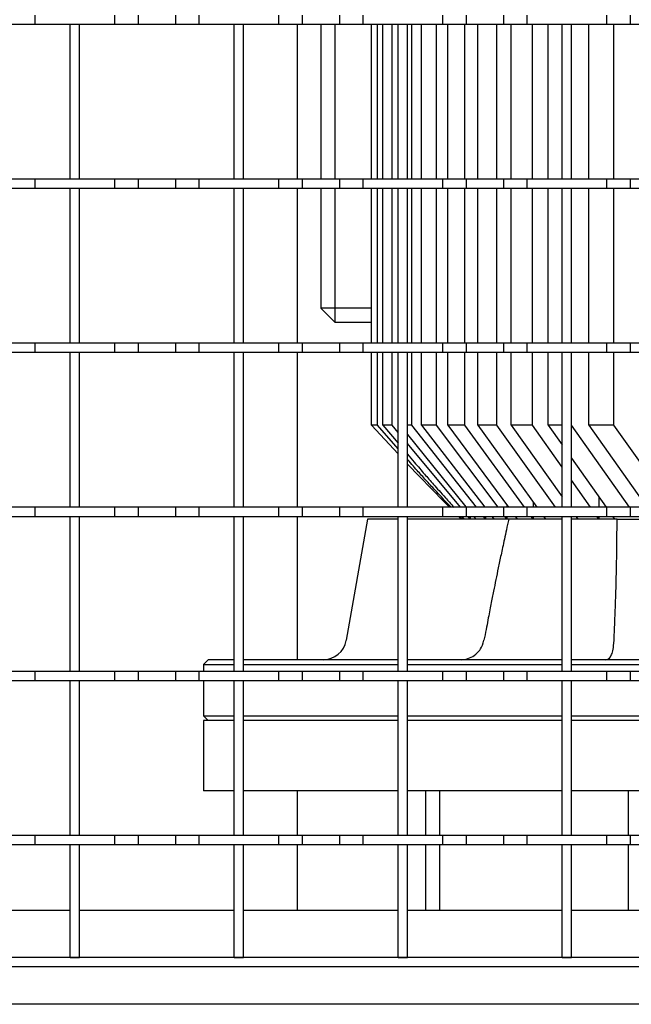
# Model space of a CAD drawing. Extents: x -72 to 51457, y 0 to 26838.
# Tile 136 of 203: x 10121 to 10251, y 8833 to 9043. Entities that reach past the tile are written whole.
import ezdxf

# ---------------------------------------------------------------- set-up
doc = ezdxf.new("R2010")
doc.units = 0
doc.header["$LTSCALE"] = 12
doc.linetypes.add('SOLID_THIN', pattern=[0])
doc.layers.get('0').update_dxf_attribs({"linetype": 'CONTINUOUS'})

# ---------------------------------------------------------------- blocks, each defined once
blk = doc.blocks.new('Vela_Drauf')
at = {"color": 7, "linetype": 'SOLID_THIN', "lineweight": 25}
for p, q in [((10123.76, 9043.68), (10123.76, 9041.68)), ((10140.76, 9043.68), (10140.76, 9041.68)), ((10145.76, 9043.68), (10145.76, 9041.68)), ((10153.76, 9043.68), (10153.76, 9041.68)), ((10158.76, 9043.68), (10158.76, 9041.68)), ((10175.76, 9043.68), (10175.76, 9041.68)), ((10180.76, 9043.68), (10180.76, 9041.68)), ((10188.76, 9043.68), (10188.76, 9041.68)), ((10193.76, 9043.68), (10193.76, 9041.68)), ((10210.76, 9043.68), (10210.76, 9041.68)), ((10215.76, 9043.68), (10215.76, 9041.68)), ((10223.76, 9043.68), (10223.76, 9041.68)), ((10228.76, 9043.68), (10228.76, 9041.68)), ((10245.76, 9043.68), (10245.76, 9041.68)), ((10250.76, 9043.68), (10250.76, 9041.68)), ((10123.76, 9041.68), (10118.76, 9041.68)), ((10140.76, 9041.68), (10123.76, 9041.68)), ((10133.26, 9041.68), (10131.26, 9041.68)), ((10131.26, 9008.68), (10131.26, 9041.68)), ((10133.26, 9008.68), (10133.26, 9041.68)), ((10145.76, 9041.68), (10140.76, 9041.68)), ((10153.76, 9041.68), (10145.76, 9041.68)), ((10158.76, 9041.68), (10153.76, 9041.68)), ((10175.76, 9041.68), (10158.76, 9041.68)), ((10168.26, 9041.68), (10166.26, 9041.68)), ((10166.26, 9008.68), (10166.26, 9041.68)), ((10168.26, 9008.68), (10168.26, 9041.68)), ((10180.76, 9041.68), (10175.76, 9041.68)), ((10179.76, 9041.68), (10179.76, 9008.68)), ((10188.76, 9041.68), (10180.76, 9041.68)), ((10184.76, 9041.68), (10184.76, 9008.68)), ((10187.76, 9041.68), (10187.76, 9008.68)), ((10193.76, 9041.68), (10188.76, 9041.68)), ((10210.76, 9041.68), (10193.76, 9041.68)), ((10195.61, 9008.68), (10195.61, 9041.68)), ((10196.84, 9008.68), (10196.84, 9041.68)), ((10198, 9008.68), (10198, 9041.68)), ((10199.98, 9008.68), (10199.98, 9041.68)), ((10203.26, 9041.68), (10201.26, 9041.68)), ((10201.26, 9008.68), (10201.26, 9041.68)), ((10203.26, 9008.68), (10203.26, 9041.68)), ((10204.23, 9008.68), (10204.23, 9041.68)), ((10206.29, 9008.68), (10206.29, 9041.68)), ((10209.43, 9008.68), (10209.43, 9041.68)), ((10215.76, 9041.68), (10210.76, 9041.68)), ((10211.85, 9008.68), (10211.85, 9041.68)), ((10215.49, 9008.68), (10215.49, 9041.68)), ((10223.76, 9041.68), (10215.76, 9041.68)), ((10218.25, 9008.68), (10218.25, 9041.68)), ((10222.33, 9008.68), (10222.33, 9041.68)), ((10228.76, 9041.68), (10223.76, 9041.68)), ((10225.41, 9008.68), (10225.41, 9041.68)), ((10245.76, 9041.68), (10228.76, 9041.68)), ((10229.93, 9008.68), (10229.93, 9041.68)), ((10233.32, 9008.68), (10233.32, 9041.68)), ((10238.26, 9041.68), (10236.26, 9041.68)), ((10236.26, 9008.68), (10236.26, 9041.68)), ((10238.26, 9008.68), (10238.26, 9041.68)), ((10238.27, 9008.68), (10238.27, 9041.68)), ((10241.96, 9008.68), (10241.96, 9041.68)), ((10250.76, 9041.68), (10245.76, 9041.68)), ((10247.33, 9008.68), (10247.33, 9041.68)), ((10258.76, 9041.68), (10250.76, 9041.68)), ((10123.76, 9008.68), (10118.76, 9008.68)), ((10123.76, 9008.68), (10123.76, 9006.68)), ((10140.76, 9008.68), (10123.76, 9008.68)), ((10133.26, 9008.68), (10131.26, 9008.68)), ((10140.76, 9008.68), (10140.76, 9006.68)), ((10145.76, 9008.68), (10140.76, 9008.68)), ((10145.76, 9008.68), (10145.76, 9006.68)), ((10153.76, 9008.68), (10145.76, 9008.68)), ((10153.76, 9008.68), (10153.76, 9006.68)), ((10158.76, 9008.68), (10153.76, 9008.68)), ((10175.76, 9008.68), (10158.76, 9008.68)), ((10158.76, 9008.68), (10158.76, 9006.68)), ((10168.26, 9008.68), (10166.26, 9008.68)), ((10175.76, 9008.68), (10175.76, 9006.68)), ((10180.76, 9008.68), (10175.76, 9008.68)), ((10180.76, 9008.68), (10180.76, 9006.68)), ((10188.76, 9008.68), (10180.76, 9008.68)), ((10188.76, 9008.68), (10188.76, 9006.68)), ((10193.76, 9008.68), (10188.76, 9008.68)), ((10210.76, 9008.68), (10193.76, 9008.68)), ((10193.76, 9008.68), (10193.76, 9006.68)), ((10203.26, 9008.68), (10201.26, 9008.68)), ((10210.76, 9008.68), (10210.76, 9006.68)), ((10215.76, 9008.68), (10210.76, 9008.68)), ((10215.76, 9008.68), (10215.76, 9006.68)), ((10223.76, 9008.68), (10215.76, 9008.68)), ((10223.76, 9008.68), (10223.76, 9006.68)), ((10228.76, 9008.68), (10223.76, 9008.68)), ((10245.76, 9008.68), (10228.76, 9008.68)), ((10228.76, 9008.68), (10228.76, 9006.68)), ((10238.26, 9008.68), (10236.26, 9008.68)), ((10245.76, 9008.68), (10245.76, 9006.68)), ((10250.76, 9008.68), (10245.76, 9008.68)), ((10258.76, 9008.68), (10250.76, 9008.68)), ((10250.76, 9008.68), (10250.76, 9006.68)), ((10123.76, 9006.68), (10118.76, 9006.68)), ((10140.76, 9006.68), (10123.76, 9006.68)), ((10133.26, 9006.68), (10131.26, 9006.68)), ((10131.26, 8973.68), (10131.26, 9006.68)), ((10133.26, 8973.68), (10133.26, 9006.68)), ((10145.76, 9006.68), (10140.76, 9006.68)), ((10153.76, 9006.68), (10145.76, 9006.68)), ((10158.76, 9006.68), (10153.76, 9006.68)), ((10175.76, 9006.68), (10158.76, 9006.68)), ((10168.26, 9006.68), (10166.26, 9006.68)), ((10166.26, 8973.68), (10166.26, 9006.68)), ((10168.26, 8973.68), (10168.26, 9006.68)), ((10180.76, 9006.68), (10175.76, 9006.68)), ((10179.76, 9006.68), (10179.76, 8973.68)), ((10188.76, 9006.68), (10180.76, 9006.68)), ((10184.76, 9006.68), (10184.76, 8981.18)), ((10187.76, 9006.68), (10187.76, 8981.18)), ((10193.76, 9006.68), (10188.76, 9006.68)), ((10210.76, 9006.68), (10193.76, 9006.68)), ((10195.61, 8973.68), (10195.61, 9006.68)), ((10196.84, 8973.68), (10196.84, 9006.68)), ((10198, 8973.68), (10198, 9006.68)), ((10199.98, 8973.68), (10199.98, 9006.68)), ((10203.26, 9006.68), (10201.26, 9006.68)), ((10201.26, 8973.68), (10201.26, 9006.68)), ((10203.26, 8973.68), (10203.26, 9006.68)), ((10204.23, 8973.68), (10204.23, 9006.68)), ((10206.29, 8973.68), (10206.29, 9006.68)), ((10209.43, 8973.68), (10209.43, 9006.68)), ((10215.76, 9006.68), (10210.76, 9006.68)), ((10211.85, 8973.68), (10211.85, 9006.68)), ((10215.49, 8973.68), (10215.49, 9006.68)), ((10223.76, 9006.68), (10215.76, 9006.68)), ((10218.25, 8973.68), (10218.25, 9006.68)), ((10222.33, 8973.68), (10222.33, 9006.68)), ((10228.76, 9006.68), (10223.76, 9006.68)), ((10225.41, 8973.68), (10225.41, 9006.68)), ((10245.76, 9006.68), (10228.76, 9006.68)), ((10229.93, 8973.68), (10229.93, 9006.68)), ((10233.32, 8973.68), (10233.32, 9006.68)), ((10238.26, 9006.68), (10236.26, 9006.68)), ((10236.26, 8973.68), (10236.26, 9006.68)), ((10238.26, 8973.68), (10238.26, 9006.68)), ((10238.27, 8973.68), (10238.27, 9006.68)), ((10241.96, 8973.68), (10241.96, 9006.68)), ((10250.76, 9006.68), (10245.76, 9006.68)), ((10247.33, 8973.68), (10247.33, 9006.68)), ((10258.76, 9006.68), (10250.76, 9006.68)), ((10187.76, 8981.18), (10184.76, 8981.18)), ((10184.76, 8981.18), (10187.76, 8978.18)), ((10195.61, 8981.18), (10187.76, 8981.18)), ((10187.76, 8981.18), (10187.76, 8978.18)), ((10187.76, 8978.18), (10195.61, 8978.18)), ((10123.76, 8973.68), (10118.76, 8973.68)), ((10123.76, 8973.68), (10123.76, 8971.68)), ((10140.76, 8973.68), (10123.76, 8973.68)), ((10133.26, 8973.68), (10131.26, 8973.68)), ((10140.76, 8973.68), (10140.76, 8971.68)), ((10145.76, 8973.68), (10140.76, 8973.68)), ((10145.76, 8973.68), (10145.76, 8971.68)), ((10153.76, 8973.68), (10145.76, 8973.68)), ((10153.76, 8973.68), (10153.76, 8971.68)), ((10158.76, 8973.68), (10153.76, 8973.68)), ((10158.76, 8973.68), (10158.76, 8971.68)), ((10175.76, 8973.68), (10158.76, 8973.68)), ((10168.26, 8973.68), (10166.26, 8973.68)), ((10175.76, 8973.68), (10175.76, 8971.68)), ((10180.76, 8973.68), (10175.76, 8973.68)), ((10180.76, 8973.68), (10180.76, 8971.68)), ((10188.76, 8973.68), (10180.76, 8973.68)), ((10188.76, 8973.68), (10188.76, 8971.68)), ((10193.76, 8973.68), (10188.76, 8973.68)), ((10193.76, 8973.68), (10193.76, 8971.68)), ((10210.76, 8973.68), (10193.76, 8973.68)), ((10203.26, 8973.68), (10201.26, 8973.68)), ((10210.76, 8973.68), (10210.76, 8971.68)), ((10215.76, 8973.68), (10210.76, 8973.68)), ((10215.76, 8973.68), (10215.76, 8971.68)), ((10223.76, 8973.68), (10215.76, 8973.68)), ((10223.76, 8973.68), (10223.76, 8971.68)), ((10228.76, 8973.68), (10223.76, 8973.68)), ((10228.76, 8973.68), (10228.76, 8971.68)), ((10245.76, 8973.68), (10228.76, 8973.68)), ((10238.26, 8973.68), (10236.26, 8973.68)), ((10245.76, 8973.68), (10245.76, 8971.68)), ((10250.76, 8973.68), (10245.76, 8973.68)), ((10250.76, 8973.68), (10250.76, 8971.68)), ((10258.76, 8973.68), (10250.76, 8973.68)), ((10123.76, 8971.68), (10118.76, 8971.68)), ((10140.76, 8971.68), (10123.76, 8971.68)), ((10133.26, 8971.68), (10131.26, 8971.68)), ((10131.26, 8938.68), (10131.26, 8971.68)), ((10133.26, 8938.68), (10133.26, 8971.68)), ((10145.76, 8971.68), (10140.76, 8971.68)), ((10153.76, 8971.68), (10145.76, 8971.68)), ((10158.76, 8971.68), (10153.76, 8971.68)), ((10175.76, 8971.68), (10158.76, 8971.68)), ((10168.26, 8971.68), (10166.26, 8971.68)), ((10166.26, 8938.68), (10166.26, 8971.68)), ((10168.26, 8938.68), (10168.26, 8971.68)), ((10180.76, 8971.68), (10175.76, 8971.68)), ((10179.76, 8971.68), (10179.76, 8938.68)), ((10188.76, 8971.68), (10180.76, 8971.68)), ((10193.76, 8971.68), (10188.76, 8971.68)), ((10210.76, 8971.68), (10193.76, 8971.68)), ((10195.61, 8956.18), (10195.61, 8971.68)), ((10196.84, 8956.18), (10196.84, 8971.68)), ((10198, 8956.18), (10198, 8971.68)), ((10199.98, 8956.18), (10199.98, 8971.68)), ((10203.26, 8971.68), (10201.26, 8971.68)), ((10201.26, 8938.68), (10201.26, 8971.68)), ((10203.26, 8938.68), (10203.26, 8971.68)), ((10204.23, 8956.18), (10204.23, 8971.68)), ((10206.29, 8956.18), (10206.29, 8971.68)), ((10209.43, 8956.18), (10209.43, 8971.68)), ((10215.76, 8971.68), (10210.76, 8971.68)), ((10211.85, 8956.18), (10211.85, 8971.68)), ((10215.49, 8956.18), (10215.49, 8971.68)), ((10223.76, 8971.68), (10215.76, 8971.68)), ((10218.25, 8956.18), (10218.25, 8971.68)), ((10222.33, 8956.18), (10222.33, 8971.68)), ((10228.76, 8971.68), (10223.76, 8971.68)), ((10225.41, 8956.18), (10225.41, 8971.68)), ((10245.76, 8971.68), (10228.76, 8971.68)), ((10229.93, 8956.18), (10229.93, 8971.68)), ((10233.32, 8956.18), (10233.32, 8971.68)), ((10238.26, 8971.68), (10236.26, 8971.68)), ((10236.26, 8938.68), (10236.26, 8971.68)), ((10238.26, 8938.68), (10238.26, 8971.68)), ((10238.27, 8956.18), (10238.27, 8971.68)), ((10241.96, 8956.18), (10241.96, 8971.68)), ((10250.76, 8971.68), (10245.76, 8971.68)), ((10247.33, 8956.18), (10247.33, 8971.68)), ((10258.76, 8971.68), (10250.76, 8971.68)), ((10196.84, 8956.18), (10195.61, 8956.18)), ((10195.61, 8956.18), (10201.26, 8950.07)), ((10201.26, 8951.18), (10196.84, 8956.18)), ((10199.98, 8956.18), (10198, 8956.18)), ((10198, 8956.18), (10201.26, 8952.37)), ((10201.26, 8954.66), (10199.98, 8956.18)), ((10204.23, 8956.18), (10203.26, 8956.18)), ((10217.98, 8938.68), (10204.23, 8956.18)), ((10209.43, 8956.18), (10206.29, 8956.18)), ((10206.29, 8956.18), (10219.77, 8938.68)), ((10222.61, 8938.68), (10209.43, 8956.18)), ((10215.49, 8956.18), (10211.85, 8956.18)), ((10211.85, 8956.18), (10224.85, 8938.68)), ((10228.27, 8938.68), (10215.49, 8956.18)), ((10222.33, 8956.18), (10218.25, 8956.18)), ((10218.25, 8956.18), (10230.91, 8938.68)), ((10234.87, 8938.68), (10222.33, 8956.18)), ((10229.93, 8956.18), (10225.41, 8956.18)), ((10225.41, 8956.18), (10236.26, 8940.95)), ((10236.26, 8947.26), (10229.93, 8956.18)), ((10236.26, 8956.18), (10233.32, 8956.18)), ((10233.32, 8956.18), (10236.26, 8952.03)), ((10250.65, 8938.68), (10238.27, 8956.18)), ((10247.33, 8956.18), (10241.96, 8956.18)), ((10241.96, 8956.18), (10254.36, 8938.68)), ((10259.8, 8938.68), (10247.33, 8956.18)), ((10203.26, 8954.18), (10215.74, 8938.8)), ((10214.57, 8938.68), (10203.26, 8952.26)), ((10238.26, 8949.2), (10245.7, 8938.68)), ((10203.26, 8947.91), (10211.01, 8939.93)), ((10242.34, 8938.68), (10238.26, 8944.44)), ((10211.01, 8939.93), (10212.26, 8938.68)), ((10230.09, 8939.81), (10230.09, 8938.68)), ((10244.11, 8940.93), (10244.11, 8938.68)), ((10123.76, 8938.68), (10118.76, 8938.68)), ((10123.76, 8938.68), (10123.76, 8936.68)), ((10140.76, 8938.68), (10123.76, 8938.68)), ((10133.26, 8938.68), (10131.26, 8938.68)), ((10140.76, 8938.68), (10140.76, 8936.68)), ((10145.76, 8938.68), (10140.76, 8938.68)), ((10145.76, 8938.68), (10145.76, 8936.68)), ((10153.76, 8938.68), (10145.76, 8938.68)), ((10153.76, 8938.68), (10153.76, 8936.68)), ((10158.76, 8938.68), (10153.76, 8938.68)), ((10158.76, 8938.68), (10158.76, 8936.68)), ((10175.76, 8938.68), (10158.76, 8938.68)), ((10168.26, 8938.68), (10166.26, 8938.68)), ((10175.76, 8938.68), (10175.76, 8936.68)), ((10180.76, 8938.68), (10175.76, 8938.68)), ((10180.76, 8938.68), (10180.76, 8936.68)), ((10188.76, 8938.68), (10180.76, 8938.68)), ((10188.76, 8938.68), (10188.76, 8936.68)), ((10193.76, 8938.68), (10188.76, 8938.68)), ((10210.76, 8938.68), (10193.76, 8938.68)), ((10193.76, 8938.68), (10193.76, 8936.68)), ((10203.26, 8938.68), (10201.26, 8938.68)), ((10210.76, 8938.68), (10210.76, 8936.68)), ((10215.76, 8938.68), (10210.76, 8938.68)), ((10215.76, 8938.68), (10215.76, 8936.68)), ((10223.76, 8938.68), (10215.76, 8938.68)), ((10223.76, 8938.68), (10223.76, 8936.68)), ((10228.76, 8938.68), (10223.76, 8938.68)), ((10224.49, 8939.17), (10224.49, 8938.68)), ((10245.76, 8938.68), (10228.76, 8938.68)), ((10228.76, 8938.68), (10228.76, 8936.68)), ((10238.26, 8938.68), (10236.26, 8938.68)), ((10245.76, 8938.68), (10245.76, 8936.68)), ((10250.76, 8938.68), (10245.76, 8938.68)), ((10258.76, 8938.68), (10250.76, 8938.68)), ((10250.76, 8938.68), (10250.76, 8936.68)), ((10123.76, 8936.68), (10118.76, 8936.68)), ((10140.76, 8936.68), (10123.76, 8936.68)), ((10133.26, 8936.68), (10131.26, 8936.68)), ((10131.26, 8903.68), (10131.26, 8936.68)), ((10133.26, 8903.68), (10133.26, 8936.68)), ((10145.76, 8936.68), (10140.76, 8936.68)), ((10153.76, 8936.68), (10145.76, 8936.68)), ((10158.76, 8936.68), (10153.76, 8936.68)), ((10175.76, 8936.68), (10158.76, 8936.68)), ((10168.26, 8936.68), (10166.26, 8936.68)), ((10166.26, 8903.68), (10166.26, 8936.68)), ((10168.26, 8903.68), (10168.26, 8936.68)), ((10180.76, 8936.68), (10175.76, 8936.68)), ((10179.76, 8936.68), (10179.76, 8906.18)), ((10188.76, 8936.68), (10180.76, 8936.68)), ((10193.76, 8936.68), (10188.76, 8936.68)), ((10194.76, 8936.18), (10190.2, 8910.32)), ((10210.76, 8936.68), (10193.76, 8936.68)), ((10201.26, 8936.18), (10194.76, 8936.18)), ((10203.26, 8936.68), (10201.26, 8936.68)), ((10201.26, 8903.68), (10201.26, 8936.68)), ((10203.26, 8903.68), (10203.26, 8936.68)), ((10224.87, 8936.18), (10203.26, 8936.18)), ((10215.76, 8936.68), (10210.76, 8936.68)), ((10214.26, 8936.68), (10214.76, 8936.18)), ((10214.91, 8936.18), (10214.44, 8936.68)), ((10214.91, 8936.68), (10214.91, 8936.18)), ((10214.97, 8936.68), (10215.42, 8936.18)), ((10223.76, 8936.68), (10215.76, 8936.68)), ((10216.65, 8936.18), (10216.23, 8936.68)), ((10216.65, 8936.68), (10216.65, 8936.18)), ((10217.45, 8936.68), (10217.86, 8936.18)), ((10219.95, 8936.18), (10219.55, 8936.68)), ((10219.95, 8936.68), (10219.95, 8936.18)), ((10221.31, 8936.68), (10221.7, 8936.18)), ((10228.76, 8936.68), (10223.76, 8936.68)), ((10224.49, 8936.18), (10224.11, 8936.68)), ((10224.49, 8936.68), (10224.49, 8936.18)), ((10236.26, 8936.18), (10224.87, 8936.18)), ((10226.33, 8936.68), (10226.7, 8936.18)), ((10245.76, 8936.68), (10228.76, 8936.68)), ((10230.09, 8936.18), (10229.73, 8936.68)), ((10230.09, 8936.68), (10230.09, 8936.18)), ((10232.36, 8936.68), (10232.72, 8936.18)), ((10238.26, 8936.68), (10236.26, 8936.68)), ((10236.26, 8903.68), (10236.26, 8936.68)), ((10238.26, 8903.68), (10238.26, 8936.68)), ((10248.01, 8936.18), (10238.26, 8936.18)), ((10239.3, 8936.68), (10239.66, 8936.18)), ((10244.11, 8936.18), (10243.75, 8936.68)), ((10244.11, 8936.68), (10244.11, 8936.18)), ((10250.76, 8936.68), (10245.76, 8936.68)), ((10247.11, 8936.68), (10247.47, 8936.18)), ((10248.01, 8936.18), (10271.26, 8936.18)), ((10258.76, 8936.68), (10250.76, 8936.68)), ((10160.76, 8906.18), (10159.76, 8905.18)), ((10166.26, 8906.18), (10160.76, 8906.18)), ((10201.26, 8906.18), (10168.26, 8906.18)), ((10236.26, 8906.18), (10203.26, 8906.18)), ((10271.26, 8906.18), (10238.26, 8906.18)), ((10159.76, 8905.18), (10159.76, 8903.68)), ((10159.76, 8905.18), (10166.26, 8905.18)), ((10168.26, 8905.18), (10201.26, 8905.18)), ((10203.26, 8905.18), (10236.26, 8905.18)), ((10238.26, 8905.18), (10271.26, 8905.18)), ((10123.76, 8903.68), (10118.76, 8903.68)), ((10140.76, 8903.68), (10123.76, 8903.68)), ((10123.76, 8903.68), (10123.76, 8901.68)), ((10133.26, 8903.68), (10131.26, 8903.68)), ((10140.76, 8903.68), (10140.76, 8901.68)), ((10145.76, 8903.68), (10140.76, 8903.68)), ((10153.76, 8903.68), (10145.76, 8903.68)), ((10145.76, 8903.68), (10145.76, 8901.68)), ((10153.76, 8903.68), (10153.76, 8901.68)), ((10158.76, 8903.68), (10153.76, 8903.68)), ((10175.76, 8903.68), (10158.76, 8903.68)), ((10158.76, 8903.68), (10158.76, 8901.68)), ((10168.26, 8903.68), (10166.26, 8903.68)), ((10175.76, 8903.68), (10175.76, 8901.68)), ((10180.76, 8903.68), (10175.76, 8903.68)), ((10180.76, 8903.68), (10180.76, 8901.68)), ((10188.76, 8903.68), (10180.76, 8903.68)), ((10188.76, 8903.68), (10188.76, 8901.68)), ((10193.76, 8903.68), (10188.76, 8903.68)), ((10210.76, 8903.68), (10193.76, 8903.68)), ((10193.76, 8903.68), (10193.76, 8901.68)), ((10203.26, 8903.68), (10201.26, 8903.68)), ((10210.76, 8903.68), (10210.76, 8901.68)), ((10215.76, 8903.68), (10210.76, 8903.68)), ((10223.76, 8903.68), (10215.76, 8903.68)), ((10215.76, 8903.68), (10215.76, 8901.68)), ((10223.76, 8903.68), (10223.76, 8901.68)), ((10228.76, 8903.68), (10223.76, 8903.68)), ((10245.76, 8903.68), (10228.76, 8903.68)), ((10228.76, 8903.68), (10228.76, 8901.68)), ((10238.26, 8903.68), (10236.26, 8903.68)), ((10245.76, 8903.68), (10245.76, 8901.68)), ((10250.76, 8903.68), (10245.76, 8903.68)), ((10250.76, 8903.68), (10250.76, 8901.68)), ((10258.76, 8903.68), (10250.76, 8903.68)), ((10123.76, 8901.68), (10118.76, 8901.68)), ((10140.76, 8901.68), (10123.76, 8901.68)), ((10133.26, 8901.68), (10131.26, 8901.68)), ((10131.26, 8868.68), (10131.26, 8901.68)), ((10133.26, 8868.68), (10133.26, 8901.68)), ((10145.76, 8901.68), (10140.76, 8901.68)), ((10153.76, 8901.68), (10145.76, 8901.68)), ((10158.76, 8901.68), (10153.76, 8901.68)), ((10175.76, 8901.68), (10158.76, 8901.68)), ((10159.76, 8901.68), (10159.76, 8894.18)), ((10168.26, 8901.68), (10166.26, 8901.68)), ((10166.26, 8868.68), (10166.26, 8901.68)), ((10168.26, 8868.68), (10168.26, 8901.68)), ((10180.76, 8901.68), (10175.76, 8901.68)), ((10188.76, 8901.68), (10180.76, 8901.68)), ((10193.76, 8901.68), (10188.76, 8901.68)), ((10210.76, 8901.68), (10193.76, 8901.68)), ((10203.26, 8901.68), (10201.26, 8901.68)), ((10201.26, 8868.68), (10201.26, 8901.68)), ((10203.26, 8868.68), (10203.26, 8901.68)), ((10215.76, 8901.68), (10210.76, 8901.68)), ((10223.76, 8901.68), (10215.76, 8901.68)), ((10228.76, 8901.68), (10223.76, 8901.68)), ((10245.76, 8901.68), (10228.76, 8901.68)), ((10238.26, 8901.68), (10236.26, 8901.68)), ((10236.26, 8868.68), (10236.26, 8901.68)), ((10238.26, 8868.68), (10238.26, 8901.68)), ((10250.76, 8901.68), (10245.76, 8901.68)), ((10258.76, 8901.68), (10250.76, 8901.68)), ((10159.76, 8894.18), (10160.76, 8893.18)), ((10159.76, 8894.18), (10166.26, 8894.18)), ((10168.26, 8894.18), (10201.26, 8894.18)), ((10203.26, 8894.18), (10236.26, 8894.18)), ((10238.26, 8894.18), (10271.26, 8894.18)), ((10159.76, 8893.18), (10159.76, 8878.18)), ((10166.26, 8893.18), (10159.76, 8893.18)), ((10201.26, 8893.18), (10168.26, 8893.18)), ((10236.26, 8893.18), (10203.26, 8893.18)), ((10271.26, 8893.18), (10238.26, 8893.18)), ((10166.26, 8878.18), (10159.76, 8878.18)), ((10201.26, 8878.18), (10168.26, 8878.18)), ((10179.76, 8878.18), (10179.76, 8868.68)), ((10236.26, 8878.18), (10203.26, 8878.18)), ((10207.09, 8878.18), (10207.09, 8868.68)), ((10210.15, 8868.68), (10210.15, 8878.18)), ((10271.26, 8878.18), (10238.26, 8878.18)), ((10250.45, 8868.68), (10250.45, 8878.18)), ((10123.76, 8868.68), (10118.76, 8868.68)), ((10140.76, 8868.68), (10123.76, 8868.68)), ((10123.76, 8868.68), (10123.76, 8866.68)), ((10133.26, 8868.68), (10131.26, 8868.68)), ((10140.76, 8868.68), (10140.76, 8866.68)), ((10145.76, 8868.68), (10140.76, 8868.68)), ((10145.76, 8868.68), (10145.76, 8866.68)), ((10153.76, 8868.68), (10145.76, 8868.68)), ((10153.76, 8868.68), (10153.76, 8866.68)), ((10158.76, 8868.68), (10153.76, 8868.68)), ((10175.76, 8868.68), (10158.76, 8868.68)), ((10158.76, 8868.68), (10158.76, 8866.68)), ((10168.26, 8868.68), (10166.26, 8868.68)), ((10175.76, 8868.68), (10175.76, 8866.68)), ((10180.76, 8868.68), (10175.76, 8868.68)), ((10180.76, 8868.68), (10180.76, 8866.68)), ((10188.76, 8868.68), (10180.76, 8868.68)), ((10188.76, 8868.68), (10188.76, 8866.68)), ((10193.76, 8868.68), (10188.76, 8868.68)), ((10193.76, 8868.68), (10193.76, 8866.68)), ((10210.76, 8868.68), (10193.76, 8868.68)), ((10203.26, 8868.68), (10201.26, 8868.68)), ((10210.76, 8868.68), (10210.76, 8866.68)), ((10215.76, 8868.68), (10210.76, 8868.68)), ((10215.76, 8868.68), (10215.76, 8866.68)), ((10223.76, 8868.68), (10215.76, 8868.68)), ((10223.76, 8868.68), (10223.76, 8866.68)), ((10228.76, 8868.68), (10223.76, 8868.68)), ((10245.76, 8868.68), (10228.76, 8868.68)), ((10228.76, 8868.68), (10228.76, 8866.68)), ((10238.26, 8868.68), (10236.26, 8868.68)), ((10245.76, 8868.68), (10245.76, 8866.68)), ((10250.76, 8868.68), (10245.76, 8868.68)), ((10250.76, 8868.68), (10250.76, 8866.68)), ((10258.76, 8868.68), (10250.76, 8868.68)), ((10123.76, 8866.68), (10118.76, 8866.68)), ((10140.76, 8866.68), (10123.76, 8866.68)), ((10133.26, 8866.68), (10131.26, 8866.68)), ((10131.26, 8842.68), (10131.26, 8866.68)), ((10133.26, 8842.68), (10133.26, 8866.68)), ((10145.76, 8866.68), (10140.76, 8866.68)), ((10153.76, 8866.68), (10145.76, 8866.68)), ((10158.76, 8866.68), (10153.76, 8866.68)), ((10175.76, 8866.68), (10158.76, 8866.68)), ((10168.26, 8866.68), (10166.26, 8866.68)), ((10166.26, 8842.68), (10166.26, 8866.68)), ((10168.26, 8842.68), (10168.26, 8866.68)), ((10180.76, 8866.68), (10175.76, 8866.68)), ((10179.76, 8866.68), (10179.76, 8852.68)), ((10188.76, 8866.68), (10180.76, 8866.68)), ((10193.76, 8866.68), (10188.76, 8866.68)), ((10210.76, 8866.68), (10193.76, 8866.68)), ((10203.26, 8866.68), (10201.26, 8866.68)), ((10201.26, 8842.68), (10201.26, 8866.68)), ((10203.26, 8842.68), (10203.26, 8866.68)), ((10207.09, 8866.68), (10207.09, 8852.68)), ((10210.15, 8852.68), (10210.15, 8866.68)), ((10215.76, 8866.68), (10210.76, 8866.68)), ((10223.76, 8866.68), (10215.76, 8866.68)), ((10228.76, 8866.68), (10223.76, 8866.68)), ((10245.76, 8866.68), (10228.76, 8866.68)), ((10238.26, 8866.68), (10236.26, 8866.68)), ((10236.26, 8842.68), (10236.26, 8866.68)), ((10238.26, 8842.68), (10238.26, 8866.68)), ((10250.76, 8866.68), (10245.76, 8866.68)), ((10250.45, 8852.68), (10250.45, 8866.68)), ((10258.76, 8866.68), (10250.76, 8866.68)), ((10131.26, 8852.68), (10098.26, 8852.68)), ((10166.26, 8852.68), (10133.26, 8852.68)), ((10201.26, 8852.68), (10168.26, 8852.68)), ((10236.26, 8852.68), (10203.26, 8852.68)), ((10271.26, 8852.68), (10238.26, 8852.68)), ((10609.76, 8842.68), (10096.26, 8842.68)), ((10131.26, 8842.68), (10133.26, 8842.68)), ((10166.26, 8842.68), (10168.26, 8842.68)), ((10201.26, 8842.68), (10203.26, 8842.68)), ((10236.26, 8842.68), (10238.26, 8842.68)), ((10609.76, 8840.68), (10096.26, 8840.68)), ((10609.76, 8832.68), (9934.76, 8832.68)), ((10139.76, 8832.78), (10139.76, 8832.68)), ((10139.76, 8832.78), (10149.76, 8832.78)), ((10149.76, 8832.68), (10149.76, 8832.78))]:
    blk.add_line(p, q, dxfattribs=at)
blk.add_arc((10185.27, 8911.18), 5, 270, 350, dxfattribs=at)
for points in [[(10203.26, 8950.03), (10203.8, 8949.39), (10204.74, 8948.28), (10205.9, 8946.93), (10206.9, 8945.77), (10207.84, 8944.68), (10208.83, 8943.56), (10209.96, 8942.29), (10211.34, 8940.75), (10212.52, 8939.44), (10213.2, 8938.68)], [(10212.59, 8938.68), (10211.94, 8939.37), (10210.81, 8940.57), (10209.48, 8942), (10208.38, 8943.18), (10207.43, 8944.22), (10206.52, 8945.22), (10205.6, 8946.25), (10204.55, 8947.43), (10203.73, 8948.37), (10203.26, 8948.91)], [(10224.87, 8936.18), (10224.52, 8934.55), (10223.91, 8931.74), (10223.21, 8928.45), (10222.63, 8925.73), (10222.13, 8923.27), (10221.63, 8920.81), (10221.09, 8918.08), (10220.46, 8914.78), (10219.92, 8911.96), (10219.6, 8910.32)], [(10247.36, 8910.32), (10247.43, 8911.96), (10247.54, 8914.78), (10247.67, 8918.08), (10247.76, 8920.81), (10247.83, 8923.27), (10247.88, 8925.73), (10247.93, 8928.45), (10247.97, 8931.74), (10247.99, 8934.55), (10248.01, 8936.18)]]:
    blk.add_open_spline(points, degree=3, dxfattribs=at)
for points in [[(10214.77, 8906.18), (10216.28, 8906.35), (10216.94, 8906.6), (10217.86, 8907.37), (10218.76, 8908.12), (10219.12, 8908.72), (10219.6, 8910.32)], [(10245.6, 8906.18), (10246.29, 8906.34), (10246.53, 8906.56), (10246.83, 8907.26), (10247.12, 8907.98), (10247.24, 8908.63), (10247.36, 8910.32)]]:
    blk.add_open_spline(points, degree=3, knots=[0, 0, 0, 0, 1, 1, 1, 2, 2, 2, 2], dxfattribs=at)

msp = doc.modelspace()

# ---------------------------------------------------------------- block references
at = {"lineweight": 0}
msp.add_blockref('Vela_Drauf', (0, 0), dxfattribs=at)

doc.saveas('drawing.dxf')
